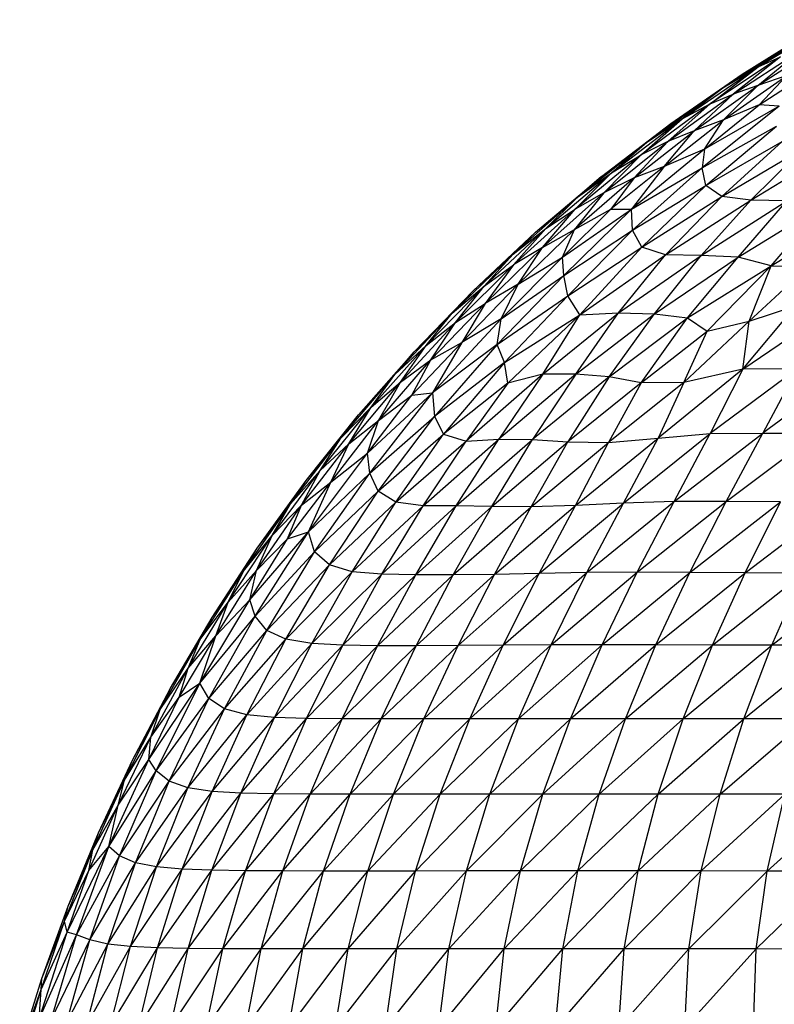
# Paper-space layout '_Posterior' of a CAD drawing. Header units: millimetres. Extents: x -187 to 213, y -209 to 424.
# Tile 15 of 26: x -86 to -52, y 92 to 136. Entities that reach past the tile are written whole.
import ezdxf

# ---------------------------------------------------------------- set-up
doc = ezdxf.new("R2010")
doc.units = ezdxf.units.MM

psp = doc.layouts.new('_Posterior')

# ---------------------------------------------------------------- linework, layer by layer
at = {"color": 7, "linetype": 'Continuous', "lineweight": 25}
for p, q in [((-53.193, 134.039), (-49.703, 136.151)), ((-54.78, 133.105), (-50.782, 135.631)), ((-53.922, 133.71), (-50.782, 135.631)), ((-53.922, 133.71), (-51.145, 135.443)), ((-53.193, 134.039), (-50.782, 135.631)), ((-53.216, 133.199), (-50.267, 135.094)), ((-54.315, 132.819), (-51.301, 134.778)), ((-53.216, 133.199), (-51.301, 134.778)), ((-52.201, 134.482), (-55.356, 132.384)), ((-52.201, 134.482), (-54.315, 132.819)), ((-53.193, 134.039), (-52.201, 134.482)), ((-57.119, 131.504), (-53.922, 133.71)), ((-56.6, 131.71), (-53.193, 134.039)), ((-55.356, 132.384), (-53.193, 134.039)), ((-54.78, 133.105), (-53.193, 134.039)), ((-54.78, 133.105), (-53.922, 133.71)), ((-53.148, 132.344), (-50.523, 134.037)), ((-54.75, 131.663), (-51.915, 133.648)), ((-51.915, 133.648), (-53.216, 133.199)), ((-53.148, 132.344), (-51.915, 133.648)), ((-58.191, 130.669), (-54.78, 133.105)), ((-57.248, 130.696), (-54.315, 132.819)), ((-57.119, 131.504), (-54.78, 133.105)), ((-56.6, 131.71), (-54.78, 133.105)), ((-56.073, 131.166), (-53.216, 133.199)), ((-56.073, 131.166), (-54.315, 132.819)), ((-55.356, 132.384), (-54.315, 132.819)), ((-54.75, 131.663), (-53.216, 133.199)), ((-53.216, 133.199), (-54.315, 132.819)), ((-55.356, 132.384), (-58.45, 130.093)), ((-55.356, 132.384), (-57.248, 130.696)), ((-56.6, 131.71), (-55.356, 132.384)), ((-55.612, 130.358), (-53.148, 132.344)), ((-53.148, 132.344), (-54.75, 131.663)), ((-52.263, 132.278), (-53.148, 132.344)), ((-52.263, 132.278), (-55.711, 129.52)), ((-52.263, 132.278), (-55.612, 130.358)), ((-60.224, 129.128), (-57.119, 131.504)), ((-59.766, 129.291), (-56.6, 131.71)), ((-58.45, 130.093), (-56.6, 131.71)), ((-58.191, 130.669), (-56.6, 131.71)), ((-58.191, 130.669), (-57.119, 131.504)), ((-57.409, 129.576), (-54.75, 131.663)), ((-54.75, 131.663), (-56.073, 131.166)), ((-55.612, 130.358), (-54.75, 131.663)), ((-58.759, 129.072), (-56.073, 131.166)), ((-57.409, 129.576), (-56.073, 131.166)), ((-56.073, 131.166), (-57.248, 130.696)), ((-55.711, 129.52), (-52.381, 131.383)), ((-55.543, 128.726), (-52.381, 131.383)), ((-61.292, 128.196), (-58.191, 130.669)), ((-60.224, 129.128), (-58.191, 130.669)), ((-60.117, 128.393), (-57.248, 130.696)), ((-59.766, 129.291), (-58.191, 130.669)), ((-58.759, 129.072), (-57.248, 130.696)), ((-57.248, 130.696), (-58.45, 130.093)), ((-55.543, 128.726), (-52.129, 130.69)), ((-54.83, 128.223), (-52.129, 130.69)), ((-55.612, 130.358), (-58.87, 127.669)), ((-55.612, 130.358), (-57.409, 129.576)), ((-55.612, 130.358), (-55.711, 129.52)), ((-54.83, 128.223), (-51.168, 130.392)), ((-53.533, 128.06), (-49.649, 130.426)), ((-53.533, 128.06), (-51.168, 130.392)), ((-58.45, 130.093), (-61.399, 127.67)), ((-60.117, 128.393), (-58.45, 130.093)), ((-59.766, 129.291), (-58.45, 130.093)), ((-62.719, 126.795), (-59.766, 129.291)), ((-61.399, 127.67), (-59.766, 129.291)), ((-61.292, 128.196), (-59.766, 129.291)), ((-57.409, 129.576), (-59.804, 127.662)), ((-57.409, 129.576), (-58.87, 127.669)), ((-58.87, 127.669), (-55.711, 129.52)), ((-58.828, 126.724), (-55.711, 129.52)), ((-57.409, 129.576), (-58.759, 129.072)), ((-55.543, 128.726), (-55.711, 129.52)), ((-63.176, 126.625), (-60.224, 129.128)), ((-58.759, 129.072), (-61.433, 126.747)), ((-60.224, 129.128), (-61.292, 128.196)), ((-58.759, 129.072), (-60.117, 128.393)), ((-58.759, 129.072), (-59.804, 127.662)), ((-60.117, 128.393), (-62.867, 125.949)), ((-60.117, 128.393), (-61.433, 126.747)), ((-60.117, 128.393), (-61.399, 127.67)), ((-58.828, 126.724), (-55.543, 128.726)), ((-58.416, 125.957), (-55.543, 128.726)), ((-54.83, 128.223), (-55.543, 128.726)), ((-64.183, 125.646), (-61.292, 128.196)), ((-63.176, 126.625), (-61.292, 128.196)), ((-61.292, 128.196), (-62.719, 126.795)), ((-58.416, 125.957), (-54.83, 128.223)), ((-57.351, 125.614), (-54.83, 128.223)), ((-57.351, 125.614), (-53.533, 128.06)), ((-55.749, 125.594), (-53.533, 128.06)), ((-55.749, 125.594), (-51.919, 128.031)), ((-53.533, 128.06), (-54.83, 128.223)), ((-54.09, 125.51), (-51.919, 128.031)), ((-51.919, 128.031), (-53.533, 128.06)), ((-61.399, 127.67), (-64.168, 125.162)), ((-62.867, 125.949), (-61.399, 127.67)), ((-62.719, 126.795), (-61.399, 127.67)), ((-61.975, 125.509), (-58.87, 127.669)), ((-61.975, 125.509), (-59.804, 127.662)), ((-61.914, 124.684), (-58.87, 127.669)), ((-61.433, 126.747), (-59.804, 127.662)), ((-59.804, 127.662), (-58.87, 127.669)), ((-58.828, 126.724), (-58.87, 127.669)), ((-54.09, 125.51), (-50.275, 127.871)), ((-52.617, 125.12), (-50.275, 127.871)), ((-52.617, 125.12), (-48.406, 127.71)), ((-65.969, 124.008), (-63.176, 126.625)), ((-65.484, 124.22), (-62.719, 126.795)), ((-64.183, 125.646), (-62.719, 126.795)), ((-64.183, 125.646), (-63.176, 126.625)), ((-62.719, 126.795), (-64.168, 125.162)), ((-63.958, 124.297), (-61.433, 126.747)), ((-62.867, 125.949), (-61.433, 126.747)), ((-61.975, 125.509), (-61.433, 126.747)), ((-61.914, 124.684), (-58.828, 126.724)), ((-61.723, 123.785), (-58.828, 126.724)), ((-58.416, 125.957), (-58.828, 126.724)), ((-62.867, 125.949), (-65.442, 123.439)), ((-62.867, 125.949), (-64.168, 125.162)), ((-63.958, 124.297), (-62.867, 125.949)), ((-61.723, 123.785), (-58.416, 125.957)), ((-61.193, 122.935), (-58.416, 125.957)), ((-57.351, 125.614), (-58.416, 125.957)), ((-66.911, 123), (-64.183, 125.646)), ((-65.969, 124.008), (-64.183, 125.646)), ((-65.484, 124.22), (-64.183, 125.646)), ((-64.714, 122.743), (-61.975, 125.509)), ((-63.958, 124.297), (-61.975, 125.509)), ((-61.914, 124.684), (-61.975, 125.509)), ((-61.193, 122.935), (-57.351, 125.614)), ((-59.453, 123.021), (-57.351, 125.614)), ((-59.453, 123.021), (-55.749, 125.594)), ((-57.843, 122.98), (-55.749, 125.594)), ((-57.843, 122.98), (-54.09, 125.51)), ((-55.749, 125.594), (-57.351, 125.614)), ((-56.367, 122.794), (-54.09, 125.51)), ((-54.09, 125.51), (-55.749, 125.594)), ((-52.617, 125.12), (-54.09, 125.51)), ((-66.762, 122.589), (-64.168, 125.162)), ((-65.484, 124.22), (-64.168, 125.162)), ((-64.168, 125.162), (-65.442, 123.439)), ((-56.367, 122.794), (-52.617, 125.12)), ((-55.478, 122.192), (-52.617, 125.12)), ((-53.605, 122.643), (-52.617, 125.12)), ((-53.605, 122.643), (-50.95, 125.096)), ((-52.617, 125.12), (-50.95, 125.096)), ((-64.893, 121.6), (-61.914, 124.684)), ((-64.714, 122.743), (-61.914, 124.684)), ((-61.723, 123.785), (-61.914, 124.684)), ((-68.62, 121.279), (-65.969, 124.008)), ((-68.086, 121.554), (-65.484, 124.22)), ((-66.911, 123), (-65.484, 124.22)), ((-66.911, 123), (-65.969, 124.008)), ((-66.762, 122.589), (-65.484, 124.22)), ((-63.958, 124.297), (-66.48, 121.694)), ((-63.958, 124.297), (-65.442, 123.439)), ((-64.714, 122.743), (-63.958, 124.297)), ((-64.893, 121.6), (-61.723, 123.785)), ((-64.569, 120.795), (-61.723, 123.785)), ((-61.193, 122.935), (-61.723, 123.785)), ((-67.868, 120.908), (-65.442, 123.439)), ((-66.762, 122.589), (-65.442, 123.439)), ((-65.442, 123.439), (-66.48, 121.694)), ((-53.88, 120.497), (-51.507, 123.332)), ((-53.88, 120.497), (-50.05, 123.099)), ((-53.605, 122.643), (-51.507, 123.332)), ((-69.482, 120.252), (-66.911, 123)), ((-68.62, 121.279), (-66.911, 123)), ((-68.086, 121.554), (-66.911, 123)), ((-64.714, 122.743), (-67.796, 119.433)), ((-64.714, 122.743), (-66.48, 121.694)), ((-64.893, 121.6), (-64.714, 122.743)), ((-64.569, 120.795), (-61.193, 122.935)), ((-64.42, 119.875), (-61.193, 122.935)), ((-62.848, 120.274), (-59.453, 123.021)), ((-62.848, 120.274), (-61.193, 122.935)), ((-61.372, 120.272), (-59.453, 123.021)), ((-61.372, 120.272), (-57.843, 122.98)), ((-61.193, 122.935), (-59.453, 123.021)), ((-59.877, 120.157), (-57.843, 122.98)), ((-59.877, 120.157), (-56.367, 122.794)), ((-59.453, 123.021), (-57.843, 122.98)), ((-58.439, 119.886), (-56.367, 122.794)), ((-57.843, 122.98), (-56.367, 122.794)), ((-56.535, 119.905), (-53.605, 122.643)), ((-56.367, 122.794), (-55.478, 122.192)), ((-55.478, 122.192), (-53.605, 122.643)), ((-53.88, 120.497), (-53.605, 122.643)), ((-69.234, 119.906), (-66.762, 122.589)), ((-68.086, 121.554), (-66.762, 122.589)), ((-67.868, 120.908), (-66.762, 122.589)), ((-58.439, 119.886), (-55.478, 122.192)), ((-56.535, 119.905), (-55.478, 122.192)), ((-70.543, 118.791), (-68.086, 121.554)), ((-69.482, 120.252), (-68.086, 121.554)), ((-69.234, 119.906), (-68.086, 121.554)), ((-68.715, 119.333), (-66.48, 121.694)), ((-67.868, 120.908), (-66.48, 121.694)), ((-66.48, 121.694), (-67.796, 119.433)), ((-64.893, 121.6), (-67.796, 119.433)), ((-64.893, 121.6), (-67.704, 118.379)), ((-64.569, 120.795), (-64.893, 121.6)), ((-71.115, 118.443), (-68.62, 121.279)), ((-70.214, 118.189), (-67.868, 120.908)), ((-69.482, 120.252), (-68.62, 121.279)), ((-69.234, 119.906), (-67.868, 120.908)), ((-68.715, 119.333), (-67.868, 120.908)), ((-64.569, 120.795), (-67.704, 118.379)), ((-64.569, 120.795), (-67.3, 117.579)), ((-64.42, 119.875), (-64.569, 120.795)), ((-53.88, 120.497), (-57.683, 117.404)), ((-53.88, 120.497), (-56.535, 119.905)), ((-51.454, 120.512), (-55.345, 117.607)), ((-53.88, 120.497), (-55.345, 117.607)), ((-51.454, 120.512), (-53.88, 120.497)), ((-48.936, 120.611), (-52.991, 117.633)), ((-51.454, 120.512), (-52.991, 117.633)), ((-71.901, 117.407), (-69.482, 120.252)), ((-71.115, 118.443), (-69.482, 120.252)), ((-70.543, 118.791), (-69.482, 120.252)), ((-62.848, 120.274), (-66.293, 117.266)), ((-62.848, 120.274), (-64.824, 117.365)), ((-61.372, 120.272), (-64.824, 117.365)), ((-62.848, 120.274), (-64.42, 119.875)), ((-61.372, 120.272), (-63.31, 117.344)), ((-59.877, 120.157), (-63.31, 117.344)), ((-61.372, 120.272), (-62.848, 120.274)), ((-59.877, 120.157), (-61.723, 117.238)), ((-59.877, 120.157), (-61.372, 120.272)), ((-58.439, 119.886), (-59.877, 120.157)), ((-71.55, 117.145), (-69.234, 119.906)), ((-70.543, 118.791), (-69.234, 119.906)), ((-70.214, 118.189), (-69.234, 119.906)), ((-64.42, 119.875), (-67.3, 117.579)), ((-64.42, 119.875), (-66.293, 117.266)), ((-58.439, 119.886), (-61.723, 117.238)), ((-56.535, 119.905), (-59.9, 117.203)), ((-58.439, 119.886), (-59.9, 117.203)), ((-56.535, 119.905), (-58.439, 119.886)), ((-56.535, 119.905), (-57.683, 117.404)), ((-70.71, 116.725), (-67.796, 119.433)), ((-70.71, 116.725), (-68.715, 119.333)), ((-70.607, 115.836), (-67.796, 119.433)), ((-70.214, 118.189), (-68.715, 119.333)), ((-68.715, 119.333), (-67.796, 119.433)), ((-67.796, 119.433), (-67.704, 118.379)), ((-72.828, 115.963), (-70.543, 118.791)), ((-71.901, 117.407), (-70.543, 118.791)), ((-71.55, 117.145), (-70.543, 118.791)), ((-73.457, 115.505), (-71.115, 118.443)), ((-71.901, 117.407), (-71.115, 118.443)), ((-70.607, 115.836), (-67.704, 118.379)), ((-70.237, 115.024), (-67.704, 118.379)), ((-67.704, 118.379), (-67.3, 117.579)), ((-72.358, 115.438), (-70.214, 118.189)), ((-71.55, 117.145), (-70.214, 118.189)), ((-70.71, 116.725), (-70.214, 118.189)), ((-74.167, 114.469), (-71.901, 117.407)), ((-73.457, 115.505), (-71.901, 117.407)), ((-72.828, 115.963), (-71.901, 117.407)), ((-70.237, 115.024), (-67.3, 117.579)), ((-69.432, 114.53), (-67.3, 117.579)), ((-68.208, 114.368), (-64.824, 117.365)), ((-67.3, 117.579), (-66.293, 117.266)), ((-66.732, 114.37), (-64.824, 117.365)), ((-66.732, 114.37), (-63.31, 117.344)), ((-66.293, 117.266), (-64.824, 117.365)), ((-65.133, 114.346), (-63.31, 117.344)), ((-64.824, 117.365), (-63.31, 117.344)), ((-63.31, 117.344), (-61.723, 117.238)), ((-61.391, 114.386), (-57.683, 117.404)), ((-59.9, 117.203), (-57.683, 117.404)), ((-59.228, 114.496), (-55.345, 117.607)), ((-59.228, 114.496), (-57.683, 117.404)), ((-57.683, 117.404), (-55.345, 117.607)), ((-56.97, 114.567), (-52.991, 117.633)), ((-56.97, 114.567), (-55.345, 117.607)), ((-55.345, 117.607), (-52.991, 117.633)), ((-54.635, 114.567), (-50.557, 117.636)), ((-54.635, 114.567), (-52.991, 117.633)), ((-52.991, 117.633), (-50.557, 117.636)), ((-73.663, 114.396), (-71.55, 117.145)), ((-72.828, 115.963), (-71.55, 117.145)), ((-72.358, 115.438), (-71.55, 117.145)), ((-69.432, 114.53), (-66.293, 117.266)), ((-68.208, 114.368), (-66.293, 117.266)), ((-65.133, 114.346), (-61.723, 117.238)), ((-63.379, 114.327), (-61.723, 117.238)), ((-63.379, 114.327), (-59.9, 117.203)), ((-61.723, 117.238), (-59.9, 117.203)), ((-61.391, 114.386), (-59.9, 117.203)), ((-73.358, 113.207), (-70.71, 116.725)), ((-72.358, 115.438), (-70.71, 116.725)), ((-70.607, 115.836), (-70.71, 116.725)), ((-74.979, 113.04), (-72.828, 115.963)), ((-74.167, 114.469), (-72.828, 115.963)), ((-73.663, 114.396), (-72.828, 115.963)), ((-73.358, 113.207), (-70.607, 115.836)), ((-73.079, 112.317), (-70.607, 115.836)), ((-70.237, 115.024), (-70.607, 115.836)), ((-75.647, 112.478), (-73.457, 115.505)), ((-74.292, 112.893), (-72.358, 115.438)), ((-74.167, 114.469), (-73.457, 115.505)), ((-73.663, 114.396), (-72.358, 115.438)), ((-73.358, 113.207), (-72.358, 115.438)), ((-73.079, 112.317), (-70.237, 115.024)), ((-72.416, 111.725), (-70.237, 115.024)), ((-69.432, 114.53), (-70.237, 115.024)), ((-76.272, 111.452), (-74.167, 114.469)), ((-75.685, 111.48), (-73.663, 114.396)), ((-75.647, 112.478), (-74.167, 114.469)), ((-74.979, 113.04), (-74.167, 114.469)), ((-74.979, 113.04), (-73.663, 114.396)), ((-74.292, 112.893), (-73.663, 114.396)), ((-72.416, 111.725), (-69.432, 114.53)), ((-71.389, 111.415), (-69.432, 114.53)), ((-71.389, 111.415), (-68.208, 114.368)), ((-70.062, 111.307), (-66.732, 114.37)), ((-70.062, 111.307), (-68.208, 114.368)), ((-68.208, 114.368), (-69.432, 114.53)), ((-68.54, 111.287), (-66.732, 114.37)), ((-68.54, 111.287), (-65.133, 114.346)), ((-66.732, 114.37), (-68.208, 114.368)), ((-66.865, 111.281), (-65.133, 114.346)), ((-66.865, 111.281), (-63.379, 114.327)), ((-65.133, 114.346), (-66.732, 114.37)), ((-63.379, 114.327), (-65.133, 114.346)), ((-65.023, 111.298), (-61.391, 114.386)), ((-65.023, 111.298), (-63.379, 114.327)), ((-61.391, 114.386), (-63.379, 114.327)), ((-63.012, 111.341), (-59.228, 114.496)), ((-63.012, 111.341), (-61.391, 114.386)), ((-59.228, 114.496), (-61.391, 114.386)), ((-60.872, 111.384), (-56.97, 114.567)), ((-60.872, 111.384), (-59.228, 114.496)), ((-56.97, 114.567), (-59.228, 114.496)), ((-58.622, 111.4), (-54.635, 114.567)), ((-58.622, 111.4), (-56.97, 114.567)), ((-54.635, 114.567), (-56.97, 114.567)), ((-56.264, 111.391), (-54.635, 114.567)), ((-56.264, 111.391), (-52.198, 114.548)), ((-52.198, 114.548), (-54.635, 114.567)), ((-53.777, 111.375), (-52.198, 114.548)), ((-53.777, 111.375), (-49.653, 114.516)), ((-76.959, 110.06), (-74.979, 113.04)), ((-76.272, 111.452), (-74.979, 113.04)), ((-75.978, 110.165), (-73.358, 113.207)), ((-75.742, 109.428), (-73.358, 113.207)), ((-75.685, 111.48), (-74.979, 113.04)), ((-74.292, 112.893), (-73.358, 113.207)), ((-73.079, 112.317), (-73.358, 113.207)), ((-77.672, 109.373), (-75.647, 112.478)), ((-76.272, 111.452), (-75.647, 112.478)), ((-75.978, 110.165), (-74.292, 112.893)), ((-75.685, 111.48), (-74.292, 112.893)), ((-75.742, 109.428), (-73.079, 112.317)), ((-75.223, 108.794), (-73.079, 112.317)), ((-72.416, 111.725), (-73.079, 112.317)), ((-75.223, 108.794), (-72.416, 111.725)), ((-74.365, 108.397), (-72.416, 111.725)), ((-71.389, 111.415), (-72.416, 111.725)), ((-78.21, 108.386), (-76.272, 111.452)), ((-77.672, 109.373), (-76.272, 111.452)), ((-77.501, 108.556), (-75.685, 111.48)), ((-76.959, 110.06), (-75.685, 111.48)), ((-76.959, 110.06), (-76.272, 111.452)), ((-75.978, 110.165), (-75.685, 111.48)), ((-74.365, 108.397), (-71.389, 111.415)), ((-73.209, 108.199), (-71.389, 111.415)), ((-73.209, 108.199), (-70.062, 111.307)), ((-71.82, 108.126), (-70.062, 111.307)), ((-71.82, 108.126), (-68.54, 111.287)), ((-70.062, 111.307), (-71.389, 111.415)), ((-70.253, 108.107), (-68.54, 111.287)), ((-70.253, 108.107), (-66.865, 111.281)), ((-68.54, 111.287), (-70.062, 111.307)), ((-66.865, 111.281), (-68.54, 111.287)), ((-68.528, 108.107), (-65.023, 111.298)), ((-68.528, 108.107), (-66.865, 111.281)), ((-65.023, 111.298), (-66.865, 111.281)), ((-66.652, 108.12), (-63.012, 111.341)), ((-66.652, 108.12), (-65.023, 111.298)), ((-63.012, 111.341), (-65.023, 111.298)), ((-64.626, 108.137), (-60.872, 111.384)), ((-64.626, 108.137), (-63.012, 111.341)), ((-60.872, 111.384), (-63.012, 111.341)), ((-62.474, 108.147), (-58.622, 111.4)), ((-62.474, 108.147), (-60.872, 111.384)), ((-58.622, 111.4), (-60.872, 111.384)), ((-60.193, 108.148), (-58.622, 111.4)), ((-60.193, 108.148), (-56.264, 111.391)), ((-56.264, 111.391), (-58.622, 111.4)), ((-57.786, 108.141), (-56.264, 111.391)), ((-57.786, 108.141), (-53.777, 111.375)), ((-53.777, 111.375), (-56.264, 111.391)), ((-55.246, 108.134), (-53.777, 111.375)), ((-55.246, 108.134), (-51.175, 111.358)), ((-51.175, 111.358), (-53.777, 111.375)), ((-52.583, 108.128), (-51.175, 111.358)), ((-52.583, 108.128), (-48.459, 111.346)), ((-78.752, 107.104), (-76.959, 110.06)), ((-78.222, 106.433), (-75.978, 110.165)), ((-78.21, 108.386), (-76.959, 110.06)), ((-77.501, 108.556), (-75.978, 110.165)), ((-77.501, 108.556), (-76.959, 110.06)), ((-75.742, 109.428), (-75.978, 110.165)), ((-78.222, 106.433), (-75.742, 109.428)), ((-77.825, 105.735), (-75.742, 109.428)), ((-75.223, 108.794), (-75.742, 109.428)), ((-79.541, 106.2), (-77.672, 109.373)), ((-78.21, 108.386), (-77.672, 109.373)), ((-79.152, 105.806), (-77.501, 108.556)), ((-78.752, 107.104), (-77.501, 108.556)), ((-78.222, 106.433), (-77.501, 108.556)), ((-77.825, 105.735), (-75.223, 108.794)), ((-77.115, 105.277), (-75.223, 108.794)), ((-74.365, 108.397), (-75.223, 108.794)), ((-79.995, 105.249), (-78.21, 108.386)), ((-79.541, 106.2), (-78.21, 108.386)), ((-78.752, 107.104), (-78.21, 108.386)), ((-77.115, 105.277), (-74.365, 108.397)), ((-76.12, 105.015), (-74.365, 108.397)), ((-76.12, 105.015), (-73.209, 108.199)), ((-74.884, 104.889), (-73.209, 108.199)), ((-74.884, 104.889), (-71.82, 108.126)), ((-73.209, 108.199), (-74.365, 108.397)), ((-73.446, 104.842), (-71.82, 108.126)), ((-73.446, 104.842), (-70.253, 108.107)), ((-71.82, 108.126), (-73.209, 108.199)), ((-71.843, 104.826), (-68.528, 108.107)), ((-71.843, 104.826), (-70.253, 108.107)), ((-70.253, 108.107), (-71.82, 108.126)), ((-68.528, 108.107), (-70.253, 108.107)), ((-70.089, 104.824), (-66.652, 108.12)), ((-70.089, 104.824), (-68.528, 108.107)), ((-66.652, 108.12), (-68.528, 108.107)), ((-68.181, 104.826), (-64.626, 108.137)), ((-68.181, 104.826), (-66.652, 108.12)), ((-64.626, 108.137), (-66.652, 108.12)), ((-66.129, 104.829), (-62.474, 108.147)), ((-66.129, 104.829), (-64.626, 108.137)), ((-62.474, 108.147), (-64.626, 108.137)), ((-63.943, 104.831), (-60.193, 108.148)), ((-63.943, 104.831), (-62.474, 108.147)), ((-60.193, 108.148), (-62.474, 108.147)), ((-61.616, 104.831), (-60.193, 108.148)), ((-61.616, 104.831), (-57.786, 108.141)), ((-57.786, 108.141), (-60.193, 108.148)), ((-59.148, 104.83), (-57.786, 108.141)), ((-59.148, 104.83), (-55.246, 108.134)), ((-55.246, 108.134), (-57.786, 108.141)), ((-56.558, 104.828), (-55.246, 108.134)), ((-56.558, 104.828), (-52.583, 108.128)), ((-52.583, 108.128), (-55.246, 108.134)), ((-53.838, 104.827), (-52.583, 108.128)), ((-53.838, 104.827), (-49.798, 108.124)), ((-49.798, 108.124), (-52.583, 108.128)), ((-80.423, 104.01), (-78.752, 107.104)), ((-79.995, 105.249), (-78.752, 107.104)), ((-79.152, 105.806), (-78.752, 107.104)), ((-80.51, 103.002), (-78.222, 106.433)), ((-80.175, 102.505), (-78.222, 106.433)), ((-79.152, 105.806), (-78.222, 106.433)), ((-77.825, 105.735), (-78.222, 106.433)), ((-81.239, 102.974), (-79.541, 106.2)), ((-79.995, 105.249), (-79.541, 106.2)), ((-80.51, 103.002), (-79.152, 105.806)), ((-80.423, 104.01), (-79.152, 105.806)), ((-80.175, 102.505), (-77.825, 105.735)), ((-79.602, 102.043), (-77.825, 105.735)), ((-77.115, 105.277), (-77.825, 105.735)), ((-81.598, 102.086), (-79.995, 105.249)), ((-81.239, 102.974), (-79.995, 105.249)), ((-80.423, 104.01), (-79.995, 105.249)), ((-79.602, 102.043), (-77.115, 105.277)), ((-78.759, 101.743), (-77.115, 105.277)), ((-78.759, 101.743), (-76.12, 105.015)), ((-77.676, 101.578), (-76.12, 105.015)), ((-76.12, 105.015), (-77.115, 105.277)), ((-74.884, 104.889), (-76.12, 105.015)), ((-77.676, 101.578), (-74.884, 104.889)), ((-76.383, 101.501), (-74.884, 104.889)), ((-76.383, 101.501), (-73.446, 104.842)), ((-74.91, 101.468), (-73.446, 104.842)), ((-74.91, 101.468), (-71.843, 104.826)), ((-73.446, 104.842), (-74.884, 104.889)), ((-71.843, 104.826), (-73.446, 104.842)), ((-73.274, 101.457), (-71.843, 104.826)), ((-73.274, 101.457), (-70.089, 104.824)), ((-70.089, 104.824), (-71.843, 104.826)), ((-71.485, 101.452), (-68.181, 104.826)), ((-71.485, 101.452), (-70.089, 104.824)), ((-68.181, 104.826), (-70.089, 104.824)), ((-69.543, 101.451), (-66.129, 104.829)), ((-69.543, 101.451), (-68.181, 104.826)), ((-66.129, 104.829), (-68.181, 104.826)), ((-67.453, 101.451), (-63.943, 104.831)), ((-67.453, 101.451), (-66.129, 104.829)), ((-63.943, 104.831), (-66.129, 104.829)), ((-65.221, 101.453), (-61.616, 104.831)), ((-65.221, 101.453), (-63.943, 104.831)), ((-61.616, 104.831), (-63.943, 104.831)), ((-62.844, 101.455), (-61.616, 104.831)), ((-62.844, 101.455), (-59.148, 104.83)), ((-59.148, 104.83), (-61.616, 104.831)), ((-60.331, 101.456), (-59.148, 104.83)), ((-60.331, 101.456), (-56.558, 104.828)), ((-56.558, 104.828), (-59.148, 104.83)), ((-57.683, 101.456), (-56.558, 104.828)), ((-57.683, 101.456), (-53.838, 104.827)), ((-53.838, 104.827), (-56.558, 104.828)), ((-54.906, 101.455), (-53.838, 104.827)), ((-54.906, 101.455), (-50.992, 104.825)), ((-50.992, 104.825), (-53.838, 104.827)), ((-81.88, 100.96), (-80.423, 104.01)), ((-81.598, 102.086), (-80.423, 104.01)), ((-80.51, 103.002), (-80.423, 104.01)), ((-82.765, 99.724), (-81.239, 102.974)), ((-82.299, 99.112), (-80.51, 103.002)), ((-81.88, 100.96), (-80.51, 103.002)), ((-81.598, 102.086), (-81.239, 102.974)), ((-80.175, 102.505), (-80.51, 103.002)), ((-82.299, 99.112), (-80.175, 102.505)), ((-81.823, 98.688), (-80.175, 102.505)), ((-79.602, 102.043), (-80.175, 102.505)), ((-83.017, 98.962), (-81.598, 102.086)), ((-82.765, 99.724), (-81.598, 102.086)), ((-81.88, 100.96), (-81.598, 102.086)), ((-81.823, 98.688), (-79.602, 102.043)), ((-81.105, 98.385), (-79.602, 102.043)), ((-78.759, 101.743), (-79.602, 102.043)), ((-81.105, 98.385), (-78.759, 101.743)), ((-80.171, 98.195), (-78.759, 101.743)), ((-80.171, 98.195), (-77.676, 101.578)), ((-79.019, 98.094), (-77.676, 101.578)), ((-79.019, 98.094), (-76.383, 101.501)), ((-77.676, 101.578), (-78.759, 101.743)), ((-77.68, 98.048), (-76.383, 101.501)), ((-77.68, 98.048), (-74.91, 101.468)), ((-76.383, 101.501), (-77.676, 101.578)), ((-74.91, 101.468), (-76.383, 101.501)), ((-76.169, 98.027), (-74.91, 101.468)), ((-76.169, 98.027), (-73.274, 101.457)), ((-73.274, 101.457), (-74.91, 101.468)), ((-74.502, 98.017), (-73.274, 101.457)), ((-74.502, 98.017), (-71.485, 101.452)), ((-71.485, 101.452), (-73.274, 101.457)), ((-72.675, 98.013), (-71.485, 101.452)), ((-72.675, 98.013), (-69.543, 101.451)), ((-69.543, 101.451), (-71.485, 101.452)), ((-70.688, 98.012), (-67.453, 101.451)), ((-70.688, 98.012), (-69.543, 101.451)), ((-67.453, 101.451), (-69.543, 101.451)), ((-68.555, 98.013), (-65.221, 101.453)), ((-68.555, 98.013), (-67.453, 101.451)), ((-65.221, 101.453), (-67.453, 101.451)), ((-66.274, 98.016), (-62.844, 101.455)), ((-66.274, 98.016), (-65.221, 101.453)), ((-62.844, 101.455), (-65.221, 101.453)), ((-63.848, 98.019), (-60.331, 101.456)), ((-63.848, 98.019), (-62.844, 101.455)), ((-60.331, 101.456), (-62.844, 101.455)), ((-61.284, 98.02), (-57.683, 101.456)), ((-61.284, 98.02), (-60.331, 101.456)), ((-57.683, 101.456), (-60.331, 101.456)), ((-58.583, 98.02), (-57.683, 101.456)), ((-58.583, 98.02), (-54.906, 101.455)), ((-54.906, 101.455), (-57.683, 101.456)), ((-55.757, 98.016), (-54.906, 101.455)), ((-55.757, 98.016), (-52.011, 101.452)), ((-52.011, 101.452), (-54.906, 101.455)), ((-52.797, 98.013), (-52.011, 101.452)), ((-52.797, 98.013), (-48.993, 101.449)), ((-83.196, 98.031), (-81.88, 100.96)), ((-83.017, 98.962), (-81.88, 100.96)), ((-82.299, 99.112), (-81.88, 100.96)), ((-84.123, 96.444), (-82.765, 99.724)), ((-83.017, 98.962), (-82.765, 99.724)), ((-84.287, 95.764), (-83.017, 98.962)), ((-84.172, 95.272), (-82.299, 99.112)), ((-84.123, 96.444), (-83.017, 98.962)), ((-83.749, 95.149), (-82.299, 99.112)), ((-83.196, 98.031), (-82.299, 99.112)), ((-83.196, 98.031), (-83.017, 98.962)), ((-81.823, 98.688), (-82.299, 99.112)), ((-83.749, 95.149), (-81.823, 98.688)), ((-83.146, 94.924), (-81.823, 98.688)), ((-83.146, 94.924), (-81.105, 98.385)), ((-82.341, 94.742), (-81.105, 98.385)), ((-81.105, 98.385), (-81.823, 98.688)), ((-80.171, 98.195), (-81.105, 98.385)), ((-84.287, 95.764), (-83.196, 98.031)), ((-84.172, 95.272), (-83.196, 98.031)), ((-82.341, 94.742), (-80.171, 98.195)), ((-81.331, 94.63), (-80.171, 98.195)), ((-81.331, 94.63), (-79.019, 98.094)), ((-79.019, 98.094), (-80.171, 98.195)), ((-80.125, 94.571), (-79.019, 98.094)), ((-80.125, 94.571), (-77.68, 98.048)), ((-77.68, 98.048), (-79.019, 98.094)), ((-78.744, 94.543), (-77.68, 98.048)), ((-78.744, 94.543), (-76.169, 98.027)), ((-76.169, 98.027), (-77.68, 98.048)), ((-77.192, 94.53), (-76.169, 98.027)), ((-77.192, 94.53), (-74.502, 98.017)), ((-74.502, 98.017), (-76.169, 98.027)), ((-75.479, 94.524), (-74.502, 98.017)), ((-75.479, 94.524), (-72.675, 98.013)), ((-72.675, 98.013), (-74.502, 98.017)), ((-73.606, 94.522), (-72.675, 98.013)), ((-73.606, 94.522), (-70.688, 98.012)), ((-70.688, 98.012), (-72.675, 98.013)), ((-71.576, 94.522), (-68.555, 98.013)), ((-71.576, 94.522), (-70.688, 98.012)), ((-68.555, 98.013), (-70.688, 98.012)), ((-69.387, 94.524), (-66.274, 98.016)), ((-69.387, 94.524), (-68.555, 98.013)), ((-66.274, 98.016), (-68.555, 98.013)), ((-67.056, 94.526), (-63.848, 98.019)), ((-67.056, 94.526), (-66.274, 98.016)), ((-63.848, 98.019), (-66.274, 98.016)), ((-64.576, 94.528), (-61.284, 98.02)), ((-64.576, 94.528), (-63.848, 98.019)), ((-61.284, 98.02), (-63.848, 98.019)), ((-61.956, 94.528), (-58.583, 98.02)), ((-61.956, 94.528), (-61.284, 98.02)), ((-58.583, 98.02), (-61.284, 98.02)), ((-59.198, 94.527), (-58.583, 98.02)), ((-59.198, 94.527), (-55.757, 98.016)), ((-55.757, 98.016), (-58.583, 98.02)), ((-56.306, 94.524), (-55.757, 98.016)), ((-56.306, 94.524), (-52.797, 98.013)), ((-52.797, 98.013), (-55.757, 98.016)), ((-53.285, 94.521), (-52.797, 98.013)), ((-53.285, 94.521), (-49.722, 98.011)), ((-49.722, 98.011), (-52.797, 98.013)), ((-85.302, 93.191), (-84.123, 96.444)), ((-84.287, 95.764), (-84.123, 96.444)), ((-85.332, 92.7), (-84.287, 95.764)), ((-85.302, 93.191), (-84.287, 95.764)), ((-84.172, 95.272), (-84.287, 95.764)), ((-85.431, 91.384), (-84.172, 95.272)), ((-85.431, 91.384), (-83.749, 95.149)), ((-85.332, 92.7), (-84.172, 95.272)), ((-84.89, 91.34), (-83.749, 95.149)), ((-84.89, 91.34), (-83.146, 94.924)), ((-84.192, 91.208), (-83.146, 94.924)), ((-83.749, 95.149), (-84.172, 95.272)), ((-83.146, 94.924), (-83.749, 95.149)), ((-82.341, 94.742), (-83.146, 94.924)), ((-84.192, 91.208), (-82.341, 94.742)), ((-83.31, 91.105), (-82.341, 94.742)), ((-83.31, 91.105), (-81.331, 94.63)), ((-81.331, 94.63), (-82.341, 94.742)), ((-82.235, 91.044), (-81.331, 94.63)), ((-82.235, 91.044), (-80.125, 94.571)), ((-80.125, 94.571), (-81.331, 94.63)), ((-80.98, 91.013), (-80.125, 94.571)), ((-80.98, 91.013), (-78.744, 94.543)), ((-78.744, 94.543), (-80.125, 94.571)), ((-79.545, 90.998), (-78.744, 94.543)), ((-79.545, 90.998), (-77.192, 94.53)), ((-77.192, 94.53), (-78.744, 94.543)), ((-77.943, 90.99), (-77.192, 94.53)), ((-77.943, 90.99), (-75.479, 94.524)), ((-75.479, 94.524), (-77.192, 94.53)), ((-76.173, 90.987), (-75.479, 94.524)), ((-76.173, 90.987), (-73.606, 94.522)), ((-73.606, 94.522), (-75.479, 94.524)), ((-74.243, 90.986), (-71.576, 94.522)), ((-74.243, 90.986), (-73.606, 94.522)), ((-71.576, 94.522), (-73.606, 94.522)), ((-72.152, 90.986), (-69.387, 94.524)), ((-72.152, 90.986), (-71.576, 94.522)), ((-69.387, 94.524), (-71.576, 94.522)), ((-69.909, 90.988), (-67.056, 94.526)), ((-69.909, 90.988), (-69.387, 94.524)), ((-67.056, 94.526), (-69.387, 94.524)), ((-67.514, 90.989), (-64.576, 94.528)), ((-67.514, 90.989), (-67.056, 94.526)), ((-64.576, 94.528), (-67.056, 94.526)), ((-64.965, 90.99), (-61.956, 94.528)), ((-64.965, 90.99), (-64.576, 94.528)), ((-61.956, 94.528), (-64.576, 94.528)), ((-62.284, 90.989), (-61.956, 94.528)), ((-62.284, 90.989), (-59.198, 94.527)), ((-59.198, 94.527), (-61.956, 94.528)), ((-59.453, 90.988), (-59.198, 94.527)), ((-59.453, 90.988), (-56.306, 94.524)), ((-56.306, 94.524), (-59.198, 94.527)), ((-56.493, 90.986), (-56.306, 94.524)), ((-56.493, 90.986), (-53.285, 94.521)), ((-53.285, 94.521), (-56.306, 94.524)), ((-53.403, 90.984), (-53.285, 94.521)), ((-50.145, 94.518), (-53.285, 94.521)), ((-86.297, 90.005), (-85.302, 93.191)), ((-85.332, 92.7), (-85.302, 93.191)), ((-86.297, 90.005), (-85.332, 92.7)), ((-86.255, 89.696), (-85.332, 92.7)), ((-85.431, 91.384), (-85.332, 92.7))]:
    psp.add_line(p, q, dxfattribs=at)

doc.saveas('drawing.dxf')
